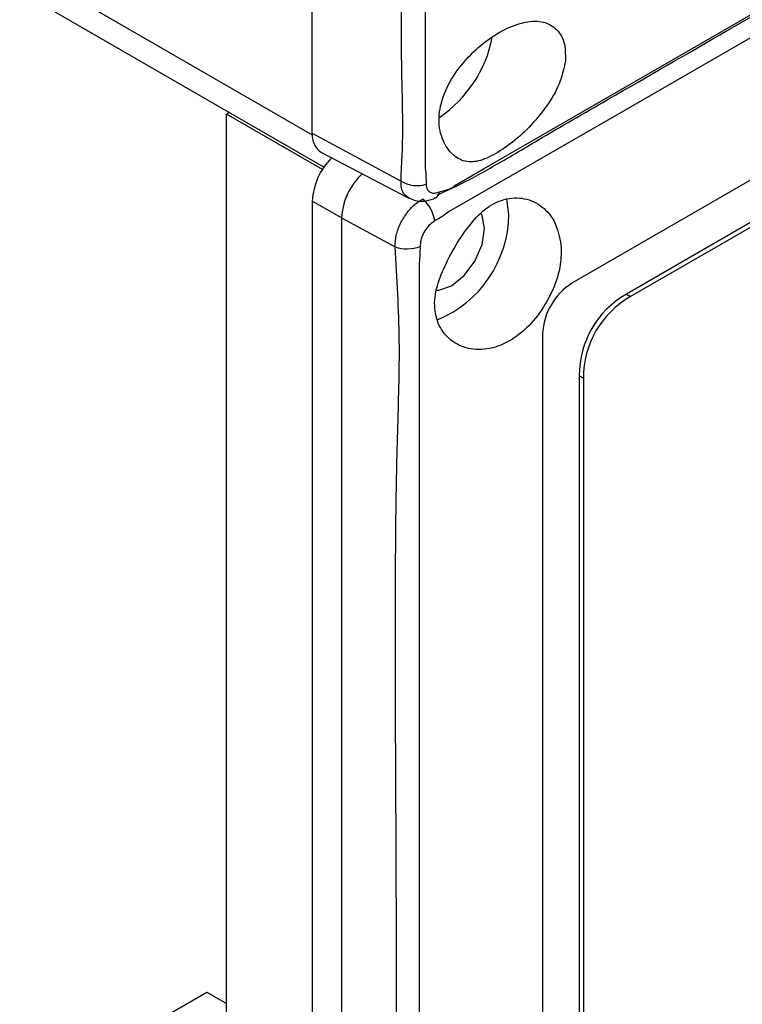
# Model space of a CAD drawing. Header units: millimetres. Extents: x 7146 to 9164, y -1568 to -663.
# Tile 159 of 187: x 8602 to 8637, y -1208 to -1161. Entities that reach past the tile are written whole.
import ezdxf

# ---------------------------------------------------------------- set-up
doc = ezdxf.new("R2010")
doc.units = ezdxf.units.MM
doc.header["$LTSCALE"] = 3

msp = doc.modelspace()

# ---------------------------------------------------------------- linework, layer by layer
at = {"linetype": 'Continuous', "lineweight": 30}
for p, q in [((8616.429, -1166.452), (8616.429, -892.094)), ((8817.237, -1067.02), (8631.571, -1174.203)), ((8814.912, -1068.597), (8631.774, -1174.321)), ((8722.287, -1119.792), (8628.944, -1173.678)), ((8616.431, -1166.536), (8602.322, -1158.391)), ((8616.993, -1168.086), (8602.322, -1159.616)), ((8612.433, -1165.454), (8612.292, -1165.535)), ((8612.292, -1280.831), (8612.292, -1165.535)), ((8616.915, -1168.204), (8612.292, -1165.535)), ((8616.429, -1166.452), (8620.706, -1168.754)), ((8616.868, -1167.381), (8621.077, -1169.577)), ((8625.904, -1170.371), (8625.811, -1169.604)), ((8617.843, -1170.534), (8616.429, -1169.718)), ((8616.429, -1169.718), (8616.429, -1395.083)), ((8617.843, -1170.534), (8617.843, -1395.899)), ((8617.843, -1170.534), (8620.424, -1171.923)), ((8631.571, -1174.203), (8631.774, -1174.321)), ((8627.53, -1176.128), (8627.53, -1388.428)), ((8629.298, -1178.14), (8629.298, -1384.375)), ((8629.501, -1178.257), (8629.298, -1178.14)), ((8629.501, -1178.257), (8629.501, -1381.573)), ((8607.095, -1210.303), (8611.337, -1207.854)), ((8611.337, -1207.854), (8612.292, -1208.405))]:
    msp.add_line(p, q, dxfattribs=at)
at = {"linetype": 'Continuous', "lineweight": 30, "flags": 128}
for points in [[(8621.877, -1005.975), (8621.877, -1007.609), (8621.877, -1014.141), (8621.877, -1040.27), (8621.877, -1144.785), (8621.877, -1158.772), (8621.877, -1168.15), (8621.877, -1168.15)], [(8623.294, -1168.963), (8623.294, -1168.963), (8624.708, -1168.147), (8630.366, -1164.882), (8652.994, -1151.821), (8743.505, -1099.573), (8746.65, -1097.757), (8781.404, -1077.692), (8816.157, -1057.627), (8824.266, -1052.945), (8824.266, -1052.945)], [(8824.096, -1054.153), (8824.096, -1054.153), (8822.682, -1054.97), (8817.026, -1058.235), (8794.399, -1071.297), (8703.891, -1123.546), (8663.454, -1146.89), (8630.67, -1165.816), (8622.998, -1170.245), (8622.998, -1170.245)], [(8622.373, -1169.564), (8622.351, -1169.574), (8622.311, -1169.584)], [(8624.737, -1171.045), (8624.616, -1170.412), (8624.567, -1170.316)], [(8622.425, -1174.017), (8622.537, -1174.012), (8623.146, -1173.8), (8623.755, -1173.309), (8624.271, -1172.613), (8624.616, -1171.818), (8624.737, -1171.045)], [(8621.584, -1172.695), (8621.584, -1172.695), (8621.584, -1174.328), (8621.584, -1180.861), (8621.584, -1206.991), (8621.584, -1311.51), (8621.584, -1350.049), (8621.584, -1387.893), (8621.584, -1396.748), (8621.584, -1396.748)]]:
    msp.add_lwpolyline(points, dxfattribs=at)
at = {"linetype": 'Continuous', "lineweight": 30}
for centre, radius, start, end in [((8619.091, -1160.622), 6.138, 304.6089, 348.5657), ((8617.398, -1166.562), 0.976, 173.5129, 237.0833), ((8619.525, -1169.863), 3.1, 134.1729, 177.3071), ((8620.94, -1170.679), 3.101, 132.8334, 177.3173), ((8620.988, -1170.701), 3.15, 133.1974, 176.9533), ((8621.477, -1167.517), 1.458, 238.0699, 287.5386), ((8622.19, -1169.242), 0.371, 299.5915, 354.2947), ((8620.626, -1170.941), 1.731, 8.8112, 49.503), ((8620.357, -1170.311), 5.547, 292.2877, 359.3782), ((8621.001, -1170.291), 1.732, 250.5103, 291.1914), ((8630.601, -1176.267), 3.074, 122.6054, 177.3946)]:
    msp.add_arc(centre, radius, start, end, dxfattribs=at)
for centre in [(8634.798, -1178.692), (8635.002, -1178.809)]:
    msp.add_ellipse(centre, major_axis=(4.898, -2.831), ratio=0.883772, start_param=2.670139, end_param=3.613804, dxfattribs=at)
for points, knots in [([(8620.706, -1168.754), (8620.746, -1167.936), (8620.827, -1166.298), (8620.706, -1162.865), (8620.846, -1150.583), (8620.579, -1097.822), (8620.676, -1046.941), (8620.753, -1005.88)], [0, 0, 0, 0, 0.015478, 0.030998, 0.062015, 0.243054, 1, 1, 1, 1]), ([(8630.7, -1164.809), (8632.61, -1163.707), (8669.32, -1142.516), (8723.499, -1111.309), (8784.237, -1076.086), (8811.616, -1060.472), (8821.792, -1054.46), (8823.758, -1053.405), (8824.456, -1052.865), (8824.693, -1052.681)], [0, 0, 0, 0, 0.029527, 0.567428, 0.836378, 0.970853, 0.987662, 0.995807, 1, 1, 1, 1]), ([(8628.63, -1162.963), (8628.631, -1162.645), (8628.633, -1162.01), (8628.18, -1161.337), (8627.495, -1161.007), (8626.601, -1161.063), (8625.575, -1161.47), (8624.529, -1162.181), (8623.577, -1163.139), (8622.858, -1164.261), (8622.502, -1165.421), (8622.551, -1166.473), (8622.992, -1167.332), (8623.598, -1167.815), (8624.323, -1167.87), (8625.138, -1167.535), (8626.079, -1166.915), (8627.016, -1166.057), (8627.838, -1165.035), (8628.436, -1163.952), (8628.568, -1163.28), (8628.63, -1162.963)], [0, 0, 0, 0, 0.052728, 0.105466, 0.158275, 0.211614, 0.264237, 0.317279, 0.371508, 0.426582, 0.480719, 0.532793, 0.583973, 0.636989, 0.689178, 0.740824, 0.792511, 0.843808, 0.896629, 0.95128, 1, 1, 1, 1]), ([(8622.445, -1169.422), (8622.707, -1169.306), (8623.656, -1168.888), (8625.265, -1167.988), (8627.682, -1166.55), (8629.546, -1165.476), (8630.68, -1164.82), (8630.7, -1164.809)], [0, 0, 0, 0, 0.085224, 0.308312, 0.579829, 0.992863, 1, 1, 1, 1]), ([(8621.877, -1168.15), (8621.877, -1168.15), (8621.906, -1168.403), (8621.911, -1168.655), (8621.917, -1168.907)], [0, 0, 0, 0, 0.00006, 1, 1, 1, 1]), ([(8621.088, -1169.56), (8621.016, -1169.52), (8620.842, -1169.423), (8620.716, -1169.125), (8620.709, -1168.864), (8620.706, -1168.754)], [0, 0, 0, 0, 0.295959, 0.705204, 1, 1, 1, 1]), ([(8621.917, -1168.907), (8621.919, -1168.958), (8621.924, -1169.079), (8622.002, -1169.227), (8622.145, -1169.324), (8622.335, -1169.35), (8622.485, -1169.302), (8622.559, -1169.278)], [0, 0, 0, 0, 0.149917, 0.362183, 0.576994, 0.790895, 1, 1, 1, 1]), ([(8622.559, -1169.278), (8622.879, -1169.191), (8623.198, -1169.103), (8623.294, -1168.963), (8623.294, -1168.963)], [0, 0, 0, 0, 0.999936, 1, 1, 1, 1]), ([(8621.089, -1169.56), (8621.186, -1169.61), (8621.415, -1169.728), (8621.833, -1169.732), (8622.166, -1169.666), (8622.338, -1169.575), (8622.371, -1169.557)], [0, 0, 0, 0, 0.241794, 0.570216, 0.917977, 1, 1, 1, 1]), ([(8628.418, -1171.822), (8628.344, -1171.456), (8628.198, -1170.722), (8627.544, -1169.943), (8626.673, -1169.529), (8625.686, -1169.571), (8624.732, -1170.053), (8623.958, -1170.918), (8623.242, -1171.977), (8622.676, -1173.13), (8622.293, -1174.232), (8622.331, -1175.289), (8622.743, -1176.15), (8623.472, -1176.729), (8624.437, -1176.946), (8625.513, -1176.735), (8626.548, -1176.107), (8627.413, -1175.148), (8628.064, -1174), (8628.436, -1172.842), (8628.423, -1172.138), (8628.418, -1171.822)], [0, 0, 0, 0, 0.054218, 0.1084, 0.163383, 0.21795, 0.270534, 0.321751, 0.374459, 0.425905, 0.477592, 0.530564, 0.581759, 0.63408, 0.688359, 0.743419, 0.797545, 0.850513, 0.903237, 0.95658, 1, 1, 1, 1]), ([(8620.424, -1171.923), (8620.431, -1171.742), (8620.447, -1171.377), (8620.664, -1170.788), (8620.995, -1170.252), (8621.378, -1169.85), (8621.641, -1169.691), (8621.751, -1169.625)], [0, 0, 0, 0, 0.212003, 0.424402, 0.636565, 0.848514, 1, 1, 1, 1]), ([(8622.998, -1170.245), (8622.998, -1170.245), (8622.787, -1170.409), (8622.562, -1170.542), (8622.337, -1170.676)], [0, 0, 0, 0, 0.000066, 1, 1, 1, 1]), ([(8622.337, -1170.676), (8622.279, -1170.713), (8622.138, -1170.802), (8621.938, -1171.018), (8621.764, -1171.301), (8621.646, -1171.611), (8621.634, -1171.808), (8621.628, -1171.906)], [0, 0, 0, 0, 0.149138, 0.36173, 0.576596, 0.790509, 1, 1, 1, 1]), ([(8620.424, -1397.289), (8620.459, -1396.517), (8620.531, -1394.971), (8620.421, -1391.741), (8620.553, -1379.695), (8620.307, -1329.291), (8620.398, -1266.262), (8620.543, -1208.567), (8620.398, -1188.177), (8620.532, -1180.852), (8620.695, -1176.499), (8620.514, -1173.447), (8620.424, -1171.923)], [0, 0, 0, 0, 0.010538, 0.021101, 0.042213, 0.171827, 0.690284, 0.88183, 0.940899, 0.960618, 0.980336, 1, 1, 1, 1]), ([(8621.628, -1171.906), (8621.619, -1172.169), (8621.611, -1172.433), (8621.584, -1172.695), (8621.584, -1172.695)], [0, 0, 0, 0, 0.999935, 1, 1, 1, 1])]:
    msp.add_open_spline(points, degree=3, knots=knots, dxfattribs=at)

doc.saveas('drawing.dxf')
